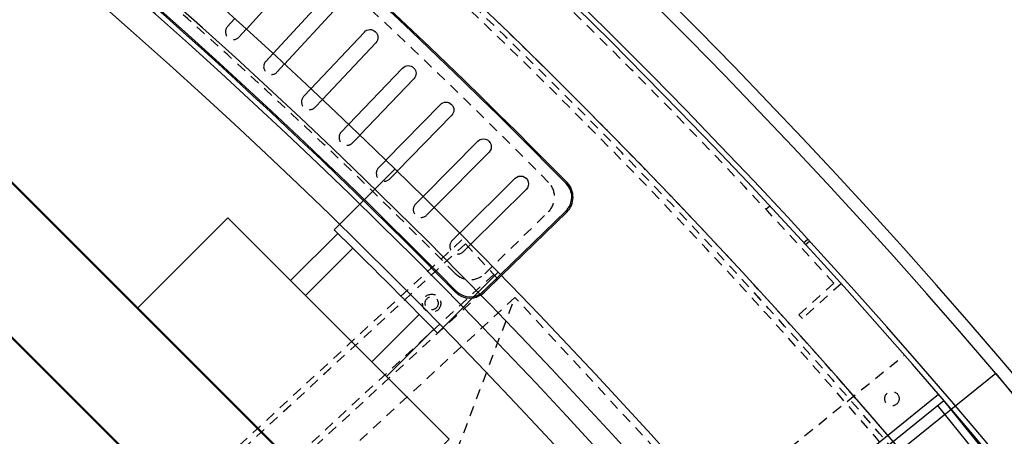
# Model space of a CAD drawing. Extents: x -7591 to -2491, y 6498 to 10061.
# Tile 121 of 125: x -3738 to -3361, y 8556 to 8716. Entities that reach past the tile are written whole.
import ezdxf

# ---------------------------------------------------------------- set-up
doc = ezdxf.new("R2010")
doc.units = 0
doc.header["$MEASUREMENT"] = 0
doc.linetypes.add('HIDDEN', pattern=[7, 4, -3])
doc.layers.get('0').update_dxf_attribs({"linetype": 'CONTINUOUS'})
doc.layers.add('LE_ALL', color=7, linetype='CONTINUOUS', lineweight=50)
doc.layers.add('LE_HIDDEN', color=7, linetype='CONTINUOUS')

msp = doc.modelspace()

# ---------------------------------------------------------------- linework, layer by layer
for p, q in [((-3651.01, 8711.97), (-3630.92, 8734.09)), ((-3636.38, 8698.53), (-3616.09, 8720.47)), ((-3621.87, 8684.96), (-3601.39, 8706.72)), ((-3607.47, 8671.26), (-3586.8, 8692.85)), ((-3593.19, 8657.44), (-3572.34, 8678.84)), ((-3579.04, 8643.49), (-3558, 8664.71)), ((-3594.05, 8658.27), (-3617.38, 8634.93)), ((-3565.01, 8629.42), (-3543.78, 8650.46)), ((-3615.95, 8633.54), (-3634.05, 8615.44)), ((-3610.24, 8627.93), (-3628.39, 8609.78)), ((-3554.45, 8618.67), (-3577.79, 8595.33)), ((-3584.78, 8602.48), (-3602.93, 8584.33)), ((-3579.18, 8596.77), (-3597.28, 8578.67)), ((-3363.8, 8579.83), (-3288.29, 8486.58)), ((-3304.88, 8467.35), (-3386.06, 8567.6)), ((-3302.55, 8469.23), (-3383.73, 8569.49))]:
    msp.add_line(p, q)
for points in [[(-3319.19, 8334.81, 0.111006), (-4057.65, 9007.3, 0.000315), (-4060.15, 9008.72, 0.005079), (-4100.61, 9031.15, 0.000315), (-4103.13, 9032.51, 0.252871), (-6267.97, 9031.15, 0.005079), (-6308.43, 9008.72, 0.111325), (-7049.39, 8334.81)], [(-3640.79, 8702.6), (-3620.5, 8724.55, -1), (-3616.09, 8720.47)], [(-3626.24, 8689.07), (-3605.76, 8710.84, -1), (-3601.39, 8706.72)], [(-3611.8, 8675.41), (-3591.14, 8697, -1), (-3586.8, 8692.85)], [(-3597.49, 8661.62), (-3576.64, 8683.03, -1), (-3572.34, 8678.84)], [(-3583.3, 8647.71), (-3562.26, 8668.94, -1), (-3558, 8664.71)], [(-3569.23, 8633.68), (-3548, 8654.72, -1), (-3543.78, 8650.46)], [(-3363.8, 8579.84), (-3432.58, 8524.14, 0.414214), (-3434.5, 8505.86), (-3375.35, 8432.8, 0.414214), (-3357.06, 8430.88), (-3288.28, 8486.58)], [(-3385.7, 8571.76), (-3443.13, 8525.25, 0.414214), (-3445.79, 8499.93), (-3383.49, 8422.99, 0.414214), (-3358.17, 8420.33), (-3300.74, 8466.84)], [(-3302.55, 8469.23), (-3360.06, 8422.67, -0.414214), (-3381.16, 8424.88), (-3443.46, 8501.82, -0.414214), (-3441.24, 8522.92), (-3383.73, 8569.49)]]:
    msp.add_lwpolyline(points, format="xyb")
for points in [[(-3639.17, 8695.51), (-3639.17, 8695.51)], [(-3607.88, 8519.98), (-3573.24, 8554.63), (-3658.09, 8639.48), (-3692.74, 8604.83)], [(-3560.08, 8611.37), (-3553.54, 8617.74), (-3528.56, 8642.07)], [(-3559.73, 8611.01), (-3553.19, 8617.38), (-3528.21, 8641.71)]]:
    msp.add_lwpolyline(points)
for centre, radius, start, end in [((-5184.29, 7028.43), 2396.87, 31.73211, 148.26789), ((-5184.29, 7028.43), 2391.87, 31.73211, 148.26789), ((-5184.29, 7028.43), 2372, 31.75, 148.25), ((-5184.29, 7028.43), 2370, 31.79835, 148.20165), ((-5184.29, 7028.43), 2345, 32.74999, 147.24999), ((-5184.29, 7028.43), 2266.16, 35.00882, 144.99118), ((-5184.29, 7028.43), 2258.06, 35.00886, 144.99114), ((-5184.29, 7028.43), 2247.11, 35.0089, 144.9911), ((-5184.29, 7028.43), 2040, 31.79835, 148.20165), ((-5184.29, 7028.43), 2319.5, 44.44826, 59.05174), ((-5184.29, 7028.43), 2320, 44.44826, 59.05174), ((-5184.29, 7028.43), 1950, 32.04534, 147.95466), ((-5184.29, 7028.43), 2260.5, 44.4521, 59.0479), ((-5184.29, 7028.43), 2260, 44.4521, 59.0479), ((-3533.79, 8647.44), 7.5, -45.75, 44.4483), ((-3533.79, 8647.44), 8, -45.75, 44.4483), ((-5184.29, 7028.43), 2244.11, 44.2851, 45.7149), ((-3565.31, 8616.74), 8, -135.5479, -45.75), ((-3565.31, 8616.74), 7.5, -135.5479, -45.75), ((-5184.29, 7028.43), 2025, 32.74999, 50.74999)]:
    msp.add_arc(centre, radius, start, end)
at = {"layer": 'LE_ALL'}
for p, q in [((-3924.67, 8777.37), (-3435.35, 8288.05)), ((-3803.05, 8715.14), (-3497.58, 8409.67))]:
    msp.add_line(p, q, dxfattribs=at)
msp.add_arc((-5184.29, 7028.43), 2000, 31.75, 90, dxfattribs=at)
at = {"layer": 'LE_HIDDEN', "color": 1, "linetype": 'HIDDEN'}
for p, q in [((-3451.89, 8642.8), (-3450.43, 8644.16)), ((-3559.65, 8618.06), (-3535.3, 8641.79)), ((-3568.43, 8631.06), (-3715.3, 8495.3)), ((-3568.43, 8631.06), (-3715.3, 8495.3)), ((-3554.86, 8616.37), (-3568.43, 8631.06)), ((-3554.86, 8616.37), (-3568.43, 8631.06)), ((-3437.34, 8630.01), (-3435.87, 8631.36)), ((-3567.08, 8629.59), (-3713.94, 8493.83)), ((-3567.07, 8629.59), (-3713.94, 8493.83)), ((-3436.67, 8629.27), (-3435.19, 8630.62)), ((-3556.21, 8617.84), (-3703.08, 8482.08)), ((-3556.21, 8617.84), (-3703.08, 8482.08)), ((-3554.86, 8616.37), (-3701.72, 8480.61)), ((-3554.86, 8616.37), (-3701.72, 8480.61)), ((-3439.24, 8602.37), (-3425.86, 8614.42)), ((-3423.04, 8614.27), (-3437.9, 8600.89)), ((-3627.05, 8399.83), (-3548.07, 8609.03)), ((-3627.05, 8399.83), (-3548.07, 8609.03)), ((-3437.9, 8600.89), (-3439.24, 8602.37)), ((-3447.94, 8547.08), (-3398.79, 8586.89))]:
    msp.add_line(p, q, dxfattribs=at)
for points in [[(-5182.29, 9290.46), (-5182.29, 9371.43, -0.254675), (-3214.82, 8297.61), (-3480.59, 8126.66, 0.078205), (-3900.25, 8596.86), (-3840.14, 8670.42, 0.172955), (-5182.29, 9150.43), (-5182.29, 9191.4), (-5164.29, 9191.4), (-5164.29, 9193.4), (-5184.29, 9193.43), (-5204.29, 9193.4), (-5204.29, 9191.4), (-5186.29, 9191.4), (-5186.29, 9150.43, 0.172955), (-6528.44, 8670.42)], [(-4931.44, 8886.3, -0.219407), (-3607.34, 8042.76), (-3565.29, 8069.8)], [(-3480.59, 8126.66, 0.078205), (-3900.25, 8596.86), (-3840.14, 8670.42)]]:
    msp.add_lwpolyline(points, format="xyb", dxfattribs=at)
for points in [[(-3658.22, 8712.96), (-3655.46, 8716.01)], [(-3653.78, 8708.93), (-3651.01, 8711.97)], [(-3643.58, 8699.58), (-3640.79, 8702.6)], [(-3639.17, 8695.51), (-3636.38, 8698.53)], [(-3629.06, 8686.07), (-3626.24, 8689.07)], [(-3624.69, 8681.96), (-3621.87, 8684.96)], [(-3614.65, 8672.43), (-3611.8, 8675.41)], [(-3610.32, 8668.29), (-3607.47, 8671.26)], [(-3600.36, 8658.67), (-3597.49, 8661.62)], [(-3596.06, 8654.49), (-3593.19, 8657.44)], [(-3586.2, 8644.79), (-3583.3, 8647.71)], [(-3581.94, 8640.57), (-3579.04, 8643.49)], [(-3572.15, 8630.78), (-3569.23, 8633.68)], [(-3567.93, 8626.52), (-3565.01, 8629.42)], [(-3548.07, 8609.03), (-3694.93, 8473.27), (-3627.05, 8399.83), (-3480.19, 8535.59), (-3548.07, 8609.03)], [(-3548.07, 8609.03), (-3694.93, 8473.27), (-3627.05, 8399.83), (-3480.19, 8535.59), (-3548.07, 8609.03)]]:
    msp.add_lwpolyline(points, dxfattribs=at)
for centre, radius in [((-3580, 8606.74), 3.5), ((-3580, 8606.74), 3.5), ((-3580, 8606.74), 2.5), ((-3580, 8606.74), 2.5), ((-3403.57, 8570.15), 2.75)]:
    msp.add_circle(centre, radius, dxfattribs=at)
for centre, radius, start, end in [((-5184.29, 7028.43), 2343, 32.79889, 89.95109), ((-5184.29, 7028.43), 2368, 42.04839, 61.4516), ((-5184.29, 7028.43), 2065.69, 40.48822, 139.52979), ((-5184.29, 7028.43), 2063.69, 40.48822, 139.52979), ((-5184.29, 7028.43), 2042.69, 40.48822, 139.51177), ((-5184.29, 7028.43), 2040.69, 40.48822, 139.51177), ((-5184.29, 7028.43), 1925, 32.75, 82.25), ((-5184.29, 7028.43), 1922.5, 32.80961, 82.19039), ((-5184.29, 7028.43), 1920.5, 32.80967, 82.19033), ((-5184.29, 7028.43), 1877, 32.75, 82.18895), ((-5184.29, 7028.43), 2341, 33.79894, 50.78103), ((-5184.29, 7028.43), 2341, 33.79894, 50.78103), ((-5184.29, 7028.43), 2345, 34.27015, 50.3098), ((-5184.29, 7028.43), 2315, 44.57286, 48.67714), ((-5184.29, 7028.43), 2265, 44.57769, 48.67231), ((-3656, 8710.94), 3, 137.75, -42.25), ((-3641.38, 8697.54), 3, 137.25, -42.75), ((-3626.87, 8684.02), 3, 136.75, -43.25), ((-3612.48, 8670.36), 3, 136.25, -43.75), ((-3598.21, 8656.58), 3, 135.75, -44.25), ((-5184.29, 7028.43), 1923, 32.83939, 57.4851), ((-3540.88, 8647.52), 8, -45.75, 44.5729), ((-3584.06, 8642.68), 3, 135.25, -44.75), ((-3570.04, 8628.65), 3, 134.75, -45.25), ((-3565.23, 8623.79), 8, -135.4223, -45.75), ((-5184.29, 7028.43), 2025, 32.74999, 50.74999)]:
    msp.add_arc(centre, radius, start, end, dxfattribs=at)

doc.saveas('drawing.dxf')
